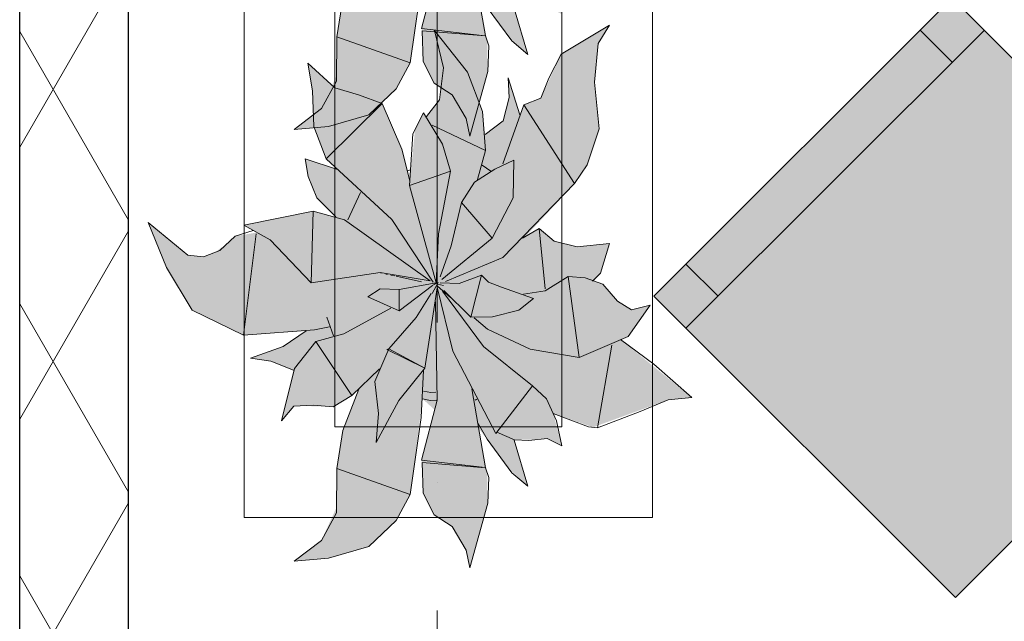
# Model space of a CAD drawing. Header units: millimetres. Extents: x -59761 to 112741, y -57975 to 46221.
# Tile 77 of 256: x -9010 to -7925, y -5386 to -4723. Entities that reach past the tile are written whole.
import ezdxf

# ---------------------------------------------------------------- set-up
doc = ezdxf.new("R2010")
doc.units = ezdxf.units.MM
for name, pattern in [('Wipeout_Contour', [1000, 0, -1000]), ('Штриховая', [564.444447, 282.222223, -282.222223]), ('Штрихпунктирная', [670.277762, 352.777767, -176.388884, 0, -141.111112])]:
    doc.linetypes.add(name, pattern=pattern)
for name, color, linetype in [('Интерьер - Мебель', 7, 'Continuous'), ('Конструктив - Стены наружние фасад', 7, 'Continuous'), ('Элемент Модели - Зона', 7, 'Continuous'), ('Элемент Модели - Оси', 2, 'Continuous')]:
    doc.layers.add(name, color=color, linetype=linetype)

msp = doc.modelspace()

# ---------------------------------------------------------------- hatches: boundary and pattern name
at = {"layer": 'Интерьер - Мебель', "linetype": 'Continuous', "lineweight": 0}
for points in [[(-8868.58, -4470.74), (-8848.29, -4520.31), (-8820.09, -4567.33), (-8763.47, -4594.92), (-8694.28, -4590.25), (-8718.31, -4606.49), (-8755.58, -4620.42), (-8733.18, -4623.57), (-8708.42, -4633.64), (-8721.51, -4689.18), (-8708.07, -4673.06), (-8670.99, -4673.31), (-8664.45, -4673.83), (-8644.17, -4661.43), (-8636.43, -4654.46), (-8654.18, -4701.13), (-8659.81, -4736.44), (-8661.03, -4785), (-8677.5, -4821.14), (-8707.59, -4844.06), (-8669.67, -4840.76), (-8625.32, -4828.02), (-8595.29, -4799.21), (-8579.7, -4770.6), (-8566.11, -4665.16), (-8552.88, -4677.2), (-8567.31, -4732.69), (-8565.55, -4769.02), (-8553.15, -4793.07), (-8533.48, -4805.95), (-8518.23, -4832.05), (-8514.08, -4851.37), (-8494.36, -4780.13), (-8494.96, -4746.39), (-8504.28, -4697.5), (-8470.86, -4742.32), (-8450.07, -4761.5), (-8464.71, -4710.13), (-8438.8, -4709.94), (-8428.75, -4708.93), (-8412.54, -4717.01), (-8422.15, -4681.15), (-8378.32, -4696.45), (-8295.48, -4666.2), (-8269.44, -4663.76), (-8347.85, -4599.78), (-8339.47, -4596.21), (-8315.44, -4561.94), (-8336.07, -4567.08), (-8351.45, -4557.26), (-8367.49, -4538.79), (-8377.29, -4535.3), (-8370.15, -4526.37), (-8360.27, -4493.69), (-8395.63, -4497.65), (-8421.18, -4491.09), (-8437.46, -4477.12), (-8453.67, -4487.32), (-8398.56, -4427.77), (-8384.87, -4407.15), (-8371.65, -4367.5), (-8376.67, -4315.99), (-8372.54, -4273.35), (-8359.99, -4253.1), (-8413.5, -4285.01), (-8435.7, -4333.44), (-8454.6, -4340.98), (-8458.9, -4351.96), (-8471.88, -4311.1), (-8470.83, -4332.9), (-8477.38, -4358.6), (-8497.22, -4373.64), (-8500.14, -4348.2), (-8516.69, -4304.81), (-8553.09, -4258.94), (-8543.07, -4299.99), (-8547.56, -4335.36), (-8561.69, -4353.87), (-8564.98, -4349.8), (-8574.31, -4367.76), (-8580.05, -4424.79), (-8588.96, -4389.95), (-8610.68, -4339.37), (-8662.67, -4322.1), (-8692.66, -4294.83), (-8687.28, -4325.56), (-8686.05, -4365.01), (-8672.41, -4400.47), (-8659.85, -4412.38), (-8695.35, -4400.45), (-8692.33, -4420.14), (-8682.48, -4443.54), (-8661.84, -4464.54), (-8686.59, -4458.14), (-8762.91, -4473.75), (-8748.54, -4481.69), (-8772.43, -4485.66), (-8780.99, -4493.57), (-8795.14, -4503.73), (-8807.34, -4508.65), (-8824.63, -4506.82)], [(-7978.95, -5360.27), (-7650.14, -5031.47), (-7982.48, -4699.13), (-8311.29, -5027.93)], [(-8868.58, -4946.76), (-8848.29, -4996.33), (-8820.09, -5043.35), (-8763.47, -5070.94), (-8694.28, -5066.28), (-8718.31, -5082.52), (-8755.58, -5096.45), (-8733.18, -5099.59), (-8708.42, -5109.67), (-8721.51, -5165.2), (-8708.07, -5149.08), (-8670.99, -5149.33), (-8664.45, -5149.85), (-8644.17, -5137.45), (-8636.43, -5130.49), (-8654.18, -5177.15), (-8659.81, -5212.47), (-8661.03, -5261.03), (-8677.5, -5297.16), (-8707.59, -5320.08), (-8669.67, -5316.78), (-8625.32, -5304.04), (-8595.29, -5275.23), (-8579.7, -5246.62), (-8566.11, -5141.19), (-8552.88, -5153.22), (-8567.31, -5208.72), (-8565.55, -5245.04), (-8553.15, -5269.1), (-8533.48, -5281.97), (-8518.23, -5308.07), (-8514.08, -5327.39), (-8494.36, -5256.15), (-8494.96, -5222.41), (-8504.28, -5173.53), (-8470.86, -5218.34), (-8450.07, -5237.53), (-8464.71, -5186.15), (-8438.8, -5185.96), (-8428.75, -5184.95), (-8412.54, -5193.03), (-8422.15, -5157.17), (-8378.32, -5172.47), (-8295.48, -5142.22), (-8269.44, -5139.78), (-8347.85, -5075.8), (-8339.47, -5072.23), (-8315.44, -5037.96), (-8336.07, -5043.1), (-8351.45, -5033.28), (-8367.49, -5014.82), (-8377.29, -5011.32), (-8370.15, -5002.39), (-8360.27, -4969.71), (-8395.63, -4973.67), (-8421.18, -4967.11), (-8437.46, -4953.15), (-8453.67, -4963.34), (-8398.56, -4903.79), (-8384.87, -4883.17), (-8371.65, -4843.52), (-8376.67, -4792.01), (-8372.54, -4749.38), (-8359.99, -4729.12), (-8413.5, -4761.03), (-8435.7, -4809.46), (-8454.6, -4817), (-8458.9, -4827.98), (-8471.88, -4787.13), (-8470.83, -4808.92), (-8477.38, -4834.63), (-8497.22, -4849.66), (-8500.14, -4824.22), (-8516.69, -4780.83), (-8553.09, -4734.96), (-8543.07, -4776.01), (-8547.56, -4811.39), (-8561.69, -4829.89), (-8564.98, -4825.82), (-8574.31, -4843.78), (-8580.05, -4900.81), (-8588.96, -4865.97), (-8610.68, -4815.39), (-8662.67, -4798.12), (-8692.66, -4770.85), (-8687.28, -4801.59), (-8686.05, -4841.03), (-8672.41, -4876.5), (-8659.85, -4888.4), (-8695.35, -4876.47), (-8692.33, -4896.16), (-8682.48, -4919.56), (-8661.84, -4940.56), (-8686.59, -4934.16), (-8762.91, -4949.77), (-8748.54, -4957.71), (-8772.43, -4961.68), (-8780.99, -4969.59), (-8795.14, -4979.75), (-8807.34, -4984.67), (-8824.63, -4982.84)]]:
    msp.add_hatch(color=255, dxfattribs=at).paths.add_polyline_path(points)

# ---------------------------------------------------------------- linework, layer by layer
at = {"layer": 'Интерьер - Мебель', "color": 7, "linetype": 'Continuous', "lineweight": 5}
for p, q in [((-8762.64, -3771.98), (-8762.64, -5271.98)), ((-8312.64, -5271.98), (-8312.64, -3771.98)), ((-8662.64, -3871.98), (-8662.64, -5171.98)), ((-8412.64, -5171.98), (-8412.64, -3871.98)), ((-8662.64, -5171.98), (-8412.64, -5171.98)), ((-8762.64, -5271.98), (-8312.64, -5271.98))]:
    msp.add_line(p, q, dxfattribs=at)
at = {"layer": 'Интерьер - Мебель', "color": 7, "linetype": 'Continuous', "lineweight": 15}
for p, q in [((-8511.86, -4653.96), (-8496.71, -4741.05)), ((-8511.86, -4653.96), (-8496.71, -4741.05)), ((-8567.31, -4732.69), (-8550.1, -4666.49)), ((-8567.31, -4732.69), (-8550.1, -4666.49)), ((-8579.7, -4770.6), (-8567.75, -4685.62)), ((-8579.7, -4770.6), (-8567.75, -4685.62)), ((-8660.69, -4741.97), (-8654, -4699.99)), ((-8660.69, -4741.97), (-8654, -4699.99)), ((-8495.02, -4709.52), (-8467.77, -4746.52)), ((-8495.02, -4709.52), (-8467.77, -4746.52)), ((-8465.26, -4710.71), (-8450.07, -4761.5)), ((-8465.26, -4710.71), (-8450.07, -4761.5)), ((-8413.5, -4761.03), (-8359.99, -4729.12)), ((-8413.5, -4761.03), (-8359.99, -4729.12)), ((-8372.54, -4749.38), (-8359.99, -4729.12)), ((-8372.54, -4749.38), (-8359.99, -4729.12)), ((-8567.31, -4732.69), (-8500.52, -4740.59)), ((-8567.31, -4732.69), (-8500.52, -4740.59)), ((-8566.72, -4735.46), (-8565.55, -4769.02)), ((-8566.72, -4735.46), (-8496.71, -4741.05)), ((-8566.72, -4735.46), (-8565.55, -4769.02)), ((-8566.72, -4735.46), (-8496.71, -4741.05)), ((-8553.09, -4734.96), (-8543.07, -4776.01)), ((-8553.09, -4734.96), (-8516.69, -4780.83)), ((-8553.09, -4734.96), (-8543.07, -4776.01)), ((-8553.09, -4734.96), (-8516.69, -4780.83)), ((-8275.93, -5063.29), (-7947.13, -4734.48)), ((-7982.48, -4769.84), (-8017.84, -4734.48)), ((-8661.07, -4790.79), (-8660.69, -4741.97)), ((-8661.07, -4790.79), (-8660.69, -4741.97)), ((-8660.69, -4741.97), (-8579.7, -4770.6)), ((-8660.69, -4741.97), (-8579.7, -4770.6)), ((-8496.71, -4741.05), (-8493.21, -4751.73)), ((-8496.71, -4741.05), (-8493.21, -4751.73)), ((-8467.77, -4746.52), (-8450.07, -4761.5)), ((-8467.77, -4746.52), (-8450.07, -4761.5)), ((-8376.67, -4792.01), (-8372.54, -4749.38)), ((-8376.67, -4792.01), (-8372.54, -4749.38)), ((-8494.36, -4780.13), (-8493.21, -4751.73)), ((-8494.36, -4780.13), (-8493.21, -4751.73)), ((-8427.13, -4787.53), (-8413.5, -4761.03)), ((-8427.13, -4787.53), (-8413.5, -4761.03)), ((-8692.67, -4770.85), (-8687.28, -4801.59)), ((-8692.67, -4770.85), (-8662.67, -4798.12)), ((-8692.67, -4770.85), (-8687.28, -4801.59)), ((-8692.67, -4770.85), (-8662.67, -4798.12)), ((-8595.29, -4799.21), (-8579.7, -4770.6)), ((-8595.29, -4799.21), (-8579.7, -4770.6)), ((-8565.55, -4769.02), (-8553.15, -4793.07)), ((-8565.55, -4769.02), (-8553.15, -4793.07)), ((-8547.56, -4811.39), (-8543.07, -4776.01)), ((-8547.56, -4811.39), (-8543.07, -4776.01)), ((-8516.69, -4780.83), (-8500.14, -4824.22)), ((-8516.69, -4780.83), (-8500.14, -4824.22)), ((-8514.08, -4851.37), (-8494.36, -4780.13)), ((-8514.08, -4851.37), (-8494.36, -4780.13)), ((-8677.5, -4821.14), (-8661.07, -4790.79)), ((-8677.5, -4821.14), (-8661.07, -4790.79)), ((-8553.15, -4793.07), (-8533.48, -4805.95)), ((-8553.15, -4793.07), (-8533.48, -4805.95)), ((-8471.88, -4787.12), (-8470.83, -4808.92)), ((-8471.88, -4787.12), (-8458.9, -4827.98)), ((-8471.88, -4787.12), (-8470.83, -4808.92)), ((-8471.88, -4787.12), (-8458.9, -4827.98)), ((-8435.7, -4809.46), (-8427.13, -4787.53)), ((-8435.7, -4809.46), (-8427.13, -4787.53)), ((-8376.67, -4792.01), (-8371.65, -4843.52)), ((-8376.67, -4792.01), (-8371.65, -4843.52)), ((-8687.28, -4801.59), (-8686.05, -4841.03)), ((-8687.28, -4801.59), (-8686.05, -4841.03)), ((-8662.67, -4798.12), (-8636.82, -4806.07)), ((-8662.67, -4798.12), (-8636.82, -4806.07)), ((-8625.32, -4828.02), (-8595.29, -4799.21)), ((-8625.32, -4828.02), (-8595.29, -4799.21)), ((-8672.41, -4876.5), (-8610.68, -4815.39)), ((-8672.41, -4876.5), (-8610.68, -4815.39)), ((-8636.82, -4806.07), (-8610.68, -4815.39)), ((-8636.82, -4806.07), (-8610.68, -4815.39)), ((-8610.68, -4815.39), (-8588.96, -4865.97)), ((-8610.68, -4815.39), (-8588.96, -4865.97)), ((-8561.69, -4829.89), (-8547.56, -4811.39)), ((-8561.69, -4829.89), (-8547.56, -4811.39)), ((-8533.48, -4805.95), (-8518.23, -4832.05)), ((-8533.48, -4805.95), (-8518.23, -4832.05)), ((-8477.38, -4834.63), (-8470.83, -4808.92)), ((-8477.38, -4834.63), (-8470.83, -4808.92)), ((-8454.6, -4817), (-8435.7, -4809.46)), ((-8454.6, -4817), (-8435.7, -4809.46)), ((-8707.59, -4844.06), (-8677.5, -4821.14)), ((-8707.59, -4844.06), (-8677.5, -4821.14)), ((-8576.94, -4848.84), (-8564.98, -4825.82)), ((-8576.94, -4848.84), (-8564.98, -4825.82)), ((-8564.98, -4825.82), (-8544.26, -4860.49)), ((-8564.98, -4825.82), (-8544.26, -4860.49)), ((-8500.14, -4824.22), (-8496.89, -4867.44)), ((-8500.14, -4824.22), (-8496.89, -4867.44)), ((-8477.85, -4881.91), (-8454.6, -4817)), ((-8477.85, -4881.91), (-8454.6, -4817)), ((-8454.6, -4817), (-8398.56, -4903.79)), ((-8454.6, -4817), (-8398.56, -4903.79)), ((-8669.67, -4840.76), (-8625.32, -4828.02)), ((-8669.67, -4840.76), (-8625.32, -4828.02)), ((-8518.23, -4832.05), (-8514.08, -4851.37)), ((-8518.23, -4832.05), (-8514.08, -4851.37)), ((-8497.22, -4849.66), (-8477.38, -4834.63)), ((-8497.22, -4849.66), (-8477.38, -4834.63)), ((-8707.59, -4844.06), (-8669.67, -4840.76)), ((-8707.59, -4844.06), (-8669.67, -4840.76)), ((-8686.05, -4841.03), (-8672.41, -4876.5)), ((-8686.05, -4841.03), (-8672.41, -4876.5)), ((-8580.36, -4906.01), (-8576.94, -4848.84)), ((-8580.36, -4906.01), (-8576.94, -4848.84)), ((-8555.68, -4839.48), (-8496.89, -4867.44)), ((-8555.68, -4839.48), (-8496.89, -4867.44)), ((-8384.87, -4883.17), (-8371.65, -4843.52)), ((-8384.87, -4883.17), (-8371.65, -4843.52)), ((-8588.96, -4865.97), (-8580.06, -4900.79)), ((-8588.96, -4865.97), (-8580.06, -4900.79)), ((-8544.26, -4860.49), (-8535.48, -4890.14)), ((-8544.26, -4860.49), (-8535.48, -4890.14)), ((-8505.71, -4899.17), (-8496.89, -4867.44)), ((-8505.71, -4899.17), (-8496.89, -4867.44)), ((-8695.35, -4876.47), (-8692.33, -4896.16)), ((-8695.35, -4876.47), (-8659.85, -4888.4)), ((-8695.35, -4876.47), (-8692.33, -4896.16)), ((-8695.35, -4876.47), (-8659.85, -4888.4)), ((-8672.41, -4876.5), (-8600.12, -4943.32)), ((-8672.41, -4876.5), (-8600.12, -4943.32)), ((-8486.51, -4887.72), (-8465.64, -4878.08)), ((-8486.51, -4887.72), (-8465.64, -4878.08)), ((-8466.38, -4919.63), (-8465.64, -4878.08)), ((-8466.38, -4919.63), (-8465.64, -4878.08)), ((-8583.17, -4889.89), (-8579.39, -4888.68)), ((-8583.17, -4889.89), (-8579.39, -4888.68)), ((-8580.36, -4906.01), (-8535.48, -4890.14)), ((-8580.36, -4906.01), (-8535.48, -4890.14)), ((-8548.42, -4959.21), (-8535.48, -4890.14)), ((-8548.42, -4959.21), (-8535.48, -4890.14)), ((-8508.74, -4902.23), (-8486.51, -4887.72)), ((-8508.74, -4902.23), (-8486.51, -4887.72)), ((-8500.4, -4883.33), (-8490.74, -4890.03)), ((-8500.4, -4883.33), (-8490.74, -4890.03)), ((-8398.56, -4903.79), (-8384.87, -4883.17)), ((-8398.56, -4903.79), (-8384.87, -4883.17)), ((-8692.33, -4896.16), (-8682.48, -4919.56)), ((-8692.33, -4896.16), (-8682.48, -4919.56)), ((-8523.26, -4924.58), (-8508.74, -4902.23)), ((-8523.26, -4924.58), (-8508.74, -4902.23)), ((-8648.28, -4943.75), (-8634.46, -4913.64)), ((-8648.28, -4943.75), (-8634.46, -4913.64)), ((-8580.36, -4906.01), (-8551.26, -5013.24)), ((-8580.36, -4906.01), (-8551.26, -5013.24)), ((-8477.66, -4985.21), (-8398.56, -4903.79)), ((-8477.66, -4985.21), (-8398.56, -4903.79)), ((-8682.48, -4919.56), (-8661.84, -4940.56)), ((-8682.48, -4919.56), (-8661.84, -4940.56)), ((-8534.71, -4972.52), (-8523.26, -4924.58)), ((-8534.71, -4972.52), (-8523.26, -4924.58)), ((-8523.26, -4924.58), (-8489.47, -4963.92)), ((-8523.26, -4924.58), (-8489.47, -4963.92)), ((-8489.47, -4963.92), (-8466.38, -4919.63)), ((-8489.47, -4963.92), (-8466.38, -4919.63)), ((-8762.91, -4949.77), (-8686.59, -4934.16)), ((-8762.91, -4949.77), (-8686.59, -4934.16)), ((-8688.96, -5013.12), (-8686.6, -4934.16)), ((-8688.96, -5013.12), (-8686.6, -4934.16)), ((-8686.59, -4934.16), (-8651.95, -4943.71)), ((-8686.59, -4934.16), (-8651.95, -4943.71)), ((-8868.58, -4946.76), (-8848.29, -4996.33)), ((-8868.58, -4946.76), (-8824.63, -4982.84)), ((-8868.58, -4946.76), (-8848.29, -4996.33)), ((-8868.58, -4946.76), (-8824.63, -4982.84)), ((-8651.95, -4943.71), (-8557.85, -5010.92)), ((-8651.95, -4943.71), (-8557.85, -5010.92)), ((-8600.12, -4943.32), (-8554.44, -5012.64)), ((-8600.12, -4943.32), (-8554.44, -5012.64)), ((-8772.43, -4961.68), (-8752.7, -4955.35)), ((-8772.43, -4961.68), (-8752.7, -4955.35)), ((-8762.91, -4949.77), (-8734.16, -4965.64)), ((-8762.91, -4949.77), (-8734.16, -4965.64)), ((-8455.95, -4964.07), (-8437.46, -4953.15)), ((-8455.95, -4964.07), (-8437.46, -4953.15)), ((-8437.46, -4953.15), (-8431.16, -5019.98)), ((-8437.46, -4953.15), (-8421.18, -4967.11)), ((-8437.46, -4953.15), (-8431.16, -5019.98)), ((-8437.46, -4953.15), (-8421.18, -4967.11)), ((-8789.56, -4977.5), (-8772.43, -4961.68)), ((-8789.56, -4977.5), (-8772.43, -4961.68)), ((-8763.47, -5070.94), (-8749.37, -4959.25)), ((-8763.47, -5070.94), (-8749.37, -4959.25)), ((-8734.16, -4965.64), (-8688.96, -5013.12)), ((-8734.16, -4965.64), (-8688.96, -5013.12)), ((-8551.26, -5013.24), (-8548.42, -4959.21)), ((-8551.26, -5013.24), (-8548.42, -4959.21)), ((-8545.03, -5009.57), (-8489.47, -4963.92)), ((-8545.03, -5009.57), (-8489.47, -4963.92)), ((-8454.42, -4960.92), (-8453.67, -4963.34)), ((-8454.42, -4960.92), (-8453.67, -4963.34)), ((-8421.18, -4967.11), (-8395.63, -4973.67)), ((-8421.18, -4967.11), (-8395.63, -4973.67)), ((-8807.34, -4984.67), (-8789.56, -4977.5)), ((-8807.34, -4984.67), (-8789.56, -4977.5)), ((-8546.85, -5006.75), (-8534.71, -4972.52)), ((-8546.85, -5006.75), (-8534.71, -4972.52)), ((-8395.63, -4973.67), (-8360.27, -4969.71)), ((-8395.63, -4973.67), (-8360.27, -4969.71)), ((-8370.15, -5002.39), (-8360.27, -4969.71)), ((-8370.15, -5002.39), (-8360.27, -4969.71)), ((-8824.63, -4982.84), (-8807.34, -4984.67)), ((-8824.63, -4982.84), (-8807.34, -4984.67)), ((-8540.98, -5011.91), (-8477.66, -4985.21)), ((-8540.98, -5011.91), (-8477.66, -4985.21)), ((-8848.29, -4996.33), (-8820.09, -5043.35)), ((-8848.29, -4996.33), (-8820.09, -5043.35)), ((-8240.57, -5027.93), (-8275.93, -4992.58)), ((-8688.96, -5013.12), (-8612.88, -5002.01)), ((-8688.96, -5013.12), (-8612.88, -5002.01)), ((-8612.88, -5002.01), (-8557.85, -5010.92)), ((-8612.88, -5002.01), (-8557.85, -5010.92)), ((-8612.5, -5002.24), (-8611.53, -5002.45)), ((-8612.5, -5002.24), (-8611.53, -5002.45)), ((-8606.7, -5003.51), (-8604.77, -5003.93)), ((-8606.7, -5003.51), (-8604.77, -5003.93)), ((-8600.9, -5004.77), (-8597.04, -5005.61)), ((-8600.9, -5004.77), (-8597.04, -5005.61)), ((-8595.11, -5006.04), (-8567.12, -5012.14)), ((-8595.11, -5006.04), (-8567.12, -5012.14)), ((-8525.82, -5013.93), (-8501.26, -5004.59)), ((-8525.82, -5013.93), (-8501.26, -5004.59)), ((-8513, -5051.14), (-8501.26, -5004.59)), ((-8513, -5051.14), (-8501.26, -5004.59)), ((-8501.26, -5004.59), (-8493.54, -5012.44)), ((-8501.26, -5004.59), (-8493.54, -5012.44)), ((-8431.15, -5021.94), (-8405.52, -5006.35)), ((-8431.15, -5021.94), (-8405.52, -5006.35)), ((-8405.52, -5006.35), (-8393.63, -5095.49)), ((-8405.52, -5006.35), (-8387.1, -5007.82)), ((-8405.52, -5006.35), (-8393.63, -5095.49)), ((-8405.52, -5006.35), (-8387.1, -5007.82)), ((-8387.1, -5007.82), (-8367.49, -5014.82)), ((-8387.1, -5007.82), (-8367.49, -5014.82)), ((-8378.76, -5011.26), (-8370.15, -5002.39)), ((-8378.76, -5011.26), (-8370.15, -5002.39)), ((-8626.5, -5028.51), (-8612.71, -5019.66)), ((-8626.5, -5028.51), (-8612.71, -5019.66)), ((-8612.71, -5019.66), (-8592.03, -5020.41)), ((-8612.71, -5019.66), (-8592.03, -5020.41)), ((-8592.03, -5020.41), (-8551.26, -5013.24)), ((-8592.03, -5020.41), (-8551.26, -5013.24)), ((-8592.03, -5020.41), (-8591.81, -5043.94)), ((-8592.03, -5020.41), (-8591.81, -5043.94)), ((-8591.81, -5043.94), (-8555.2, -5016.22)), ((-8591.81, -5043.94), (-8555.2, -5016.22)), ((-8563.74, -5107.24), (-8549.96, -5018.9)), ((-8563.74, -5107.24), (-8549.96, -5018.9)), ((-8555.47, -5024.88), (-8549.02, -5012.85)), ((-8555.47, -5024.88), (-8549.02, -5012.85)), ((-8554.73, -5015.96), (-8549.02, -5012.85)), ((-8554.73, -5015.96), (-8549.02, -5012.85)), ((-8553.74, -5013.67), (-8551.78, -5014.15)), ((-8553.74, -5013.67), (-8551.78, -5014.15)), ((-8552.24, -5013.98), (-8551.26, -5013.24)), ((-8552.24, -5013.98), (-8551.26, -5013.24)), ((-8550.07, -5018.08), (-8532.76, -5088.46)), ((-8550.07, -5018.08), (-8532.76, -5088.46)), ((-8549.82, -5014.62), (-8542.97, -5016.28)), ((-8549.82, -5014.62), (-8542.97, -5016.28)), ((-8549.82, -5017.02), (-8535.19, -5029.54)), ((-8549.82, -5017.02), (-8535.19, -5029.54)), ((-8546.56, -5013.36), (-8525.82, -5013.93)), ((-8546.56, -5013.36), (-8525.82, -5013.93)), ((-8544.28, -5022.58), (-8498.82, -5083.48)), ((-8544.28, -5022.58), (-8498.82, -5083.48)), ((-8542.81, -5021.6), (-8513, -5051.14)), ((-8542.81, -5021.6), (-8513, -5051.14)), ((-8493.54, -5012.44), (-8479.04, -5018.12)), ((-8493.54, -5012.44), (-8479.04, -5018.12)), ((-8479.04, -5018.12), (-8443.81, -5030.43)), ((-8479.04, -5018.12), (-8443.81, -5030.43)), ((-8454.98, -5025.66), (-8431.15, -5021.94)), ((-8454.98, -5025.66), (-8431.15, -5021.94)), ((-8367.49, -5014.82), (-8351.45, -5033.28)), ((-8367.49, -5014.82), (-8351.45, -5033.28)), ((-8626.5, -5028.51), (-8591.81, -5043.94)), ((-8626.5, -5028.51), (-8591.81, -5043.94)), ((-8573.33, -5051.3), (-8556.71, -5025.01)), ((-8573.33, -5051.3), (-8556.71, -5025.01)), ((-8459.93, -5043.28), (-8443.81, -5030.43)), ((-8459.93, -5043.28), (-8443.81, -5030.43)), ((-8351.45, -5033.28), (-8336.07, -5043.1)), ((-8351.45, -5033.28), (-8336.07, -5043.1)), ((-8820.09, -5043.35), (-8763.47, -5070.94)), ((-8820.09, -5043.35), (-8763.47, -5070.94)), ((-8652.74, -5069.38), (-8600.9, -5041.13)), ((-8652.74, -5069.38), (-8600.9, -5041.13)), ((-8551.95, -5034.35), (-8550.1, -5142.51)), ((-8551.95, -5034.35), (-8550.1, -5142.51)), ((-8488.93, -5050.8), (-8459.93, -5043.28)), ((-8488.93, -5050.8), (-8459.93, -5043.28)), ((-8339.47, -5072.23), (-8315.44, -5037.96)), ((-8339.47, -5072.23), (-8315.44, -5037.96)), ((-8336.07, -5043.1), (-8315.44, -5037.96)), ((-8336.07, -5043.1), (-8315.44, -5037.96)), ((-8671.43, -5051), (-8664.32, -5071.65)), ((-8671.43, -5051), (-8664.32, -5071.65)), ((-8603.31, -5085.99), (-8573.33, -5051.3)), ((-8603.31, -5085.99), (-8573.33, -5051.3)), ((-8513, -5051.14), (-8488.93, -5050.8)), ((-8513, -5051.14), (-8488.93, -5050.8)), ((-8509.1, -5051.86), (-8494.47, -5064.38)), ((-8509.1, -5051.86), (-8494.47, -5064.38)), ((-8763.47, -5070.94), (-8685.07, -5064.99)), ((-8763.47, -5070.94), (-8685.07, -5064.99)), ((-8685.07, -5064.99), (-8668.59, -5061.59)), ((-8685.07, -5064.99), (-8668.59, -5061.59)), ((-8494.47, -5064.38), (-8447.53, -5086.21)), ((-8494.47, -5064.38), (-8447.53, -5086.21)), ((-8719.73, -5083.48), (-8694.28, -5066.28)), ((-8719.73, -5083.48), (-8694.28, -5066.28)), ((-8683.54, -5077.77), (-8652.74, -5069.38)), ((-8683.54, -5077.77), (-8652.74, -5069.38)), ((-8393.63, -5095.49), (-8339.47, -5072.23)), ((-8393.63, -5095.49), (-8339.47, -5072.23)), ((-8347.85, -5075.8), (-8311.14, -5102.98)), ((-8347.85, -5075.8), (-8311.14, -5102.98)), ((-8755.58, -5096.45), (-8719.73, -5083.48)), ((-8755.58, -5096.45), (-8719.73, -5083.48)), ((-8707.33, -5107.53), (-8683.54, -5077.77)), ((-8707.33, -5107.53), (-8683.54, -5077.77)), ((-8683.54, -5077.77), (-8644.17, -5137.45)), ((-8683.54, -5077.77), (-8644.17, -5137.45)), ((-8618.55, -5121.86), (-8603.31, -5085.99)), ((-8618.55, -5121.86), (-8603.31, -5085.99)), ((-8605.57, -5086.71), (-8603.31, -5085.99)), ((-8605.57, -5086.71), (-8603.31, -5085.99)), ((-8605.57, -5086.71), (-8563.74, -5107.24)), ((-8605.57, -5086.71), (-8563.74, -5107.24)), ((-8603.31, -5085.99), (-8563.74, -5107.24)), ((-8603.31, -5085.99), (-8563.74, -5107.24)), ((-8498.82, -5083.48), (-8444.88, -5126.68)), ((-8498.82, -5083.48), (-8444.88, -5126.68)), ((-8447.53, -5086.21), (-8393.63, -5095.49)), ((-8447.53, -5086.21), (-8393.63, -5095.49)), ((-8373.36, -5173.09), (-8357.68, -5081.9)), ((-8373.36, -5173.09), (-8357.68, -5081.9)), ((-8755.58, -5096.45), (-8733.18, -5099.59)), ((-8755.58, -5096.45), (-8733.18, -5099.59)), ((-8532.76, -5088.46), (-8485.45, -5179.52)), ((-8532.76, -5088.46), (-8485.45, -5179.52)), ((-8733.18, -5099.59), (-8708.42, -5109.67)), ((-8733.18, -5099.59), (-8708.42, -5109.67)), ((-8721.51, -5165.2), (-8707.33, -5107.53)), ((-8721.51, -5165.2), (-8707.33, -5107.53)), ((-8644.17, -5137.45), (-8613.47, -5108.12)), ((-8644.17, -5137.45), (-8613.47, -5108.12)), ((-8592.29, -5142.95), (-8563.74, -5107.24)), ((-8592.29, -5142.95), (-8563.74, -5107.24)), ((-8311.14, -5102.98), (-8269.44, -5139.78)), ((-8311.14, -5102.98), (-8269.44, -5139.78)), ((-8567.75, -5161.64), (-8564.98, -5109.69)), ((-8567.75, -5161.64), (-8564.98, -5109.69)), ((-8654, -5176.02), (-8636.43, -5130.49)), ((-8654, -5176.02), (-8636.43, -5130.49)), ((-8618.55, -5121.86), (-8614.53, -5157.46)), ((-8618.55, -5121.86), (-8614.53, -5157.46)), ((-8511.86, -5129.99), (-8496.71, -5217.07)), ((-8511.86, -5129.99), (-8496.71, -5217.07)), ((-8485.45, -5179.52), (-8444.88, -5126.68)), ((-8485.45, -5179.52), (-8444.88, -5126.68)), ((-8444.88, -5126.68), (-8429.74, -5141)), ((-8444.88, -5126.68), (-8429.74, -5141)), ((-8664.45, -5149.85), (-8644.17, -5137.45)), ((-8664.45, -5149.85), (-8644.17, -5137.45)), ((-8566.11, -5141.19), (-8557.38, -5142.93)), ((-8566.11, -5141.19), (-8557.38, -5142.93)), ((-8565, -5132.64), (-8556.98, -5134.25)), ((-8565, -5132.64), (-8556.98, -5134.25)), ((-8556.98, -5134.25), (-8551.32, -5133.92)), ((-8556.98, -5134.25), (-8551.32, -5133.92)), ((-8508.12, -5142.71), (-8506.17, -5141.43)), ((-8508.12, -5142.71), (-8506.17, -5141.43)), ((-8429.74, -5141), (-8418.46, -5165.42)), ((-8429.74, -5141), (-8418.46, -5165.42)), ((-8295.48, -5142.23), (-8269.44, -5139.78)), ((-8295.48, -5142.23), (-8269.44, -5139.78)), ((-8721.51, -5165.2), (-8708.07, -5149.08)), ((-8721.51, -5165.2), (-8708.07, -5149.08)), ((-8708.07, -5149.08), (-8686.55, -5148.09)), ((-8708.07, -5149.08), (-8686.55, -5148.09)), ((-8686.55, -5148.09), (-8664.45, -5149.85)), ((-8686.55, -5148.09), (-8664.45, -5149.85)), ((-8617.34, -5189.34), (-8592.29, -5142.95)), ((-8617.34, -5189.34), (-8592.29, -5142.95)), ((-8567.31, -5208.72), (-8550.1, -5142.51)), ((-8567.31, -5208.72), (-8550.1, -5142.51)), ((-8557.38, -5142.93), (-8550.63, -5142.54)), ((-8557.38, -5142.93), (-8550.63, -5142.54)), ((-8326.51, -5155.12), (-8295.48, -5142.23)), ((-8326.51, -5155.12), (-8295.48, -5142.23)), ((-8617.34, -5189.34), (-8614.53, -5157.46)), ((-8617.34, -5189.34), (-8614.53, -5157.46)), ((-8579.7, -5246.62), (-8567.75, -5161.64)), ((-8579.7, -5246.62), (-8567.75, -5161.64)), ((-8422.15, -5157.17), (-8383.28, -5171.85)), ((-8422.15, -5157.17), (-8383.28, -5171.85)), ((-8373.36, -5173.09), (-8326.51, -5155.12)), ((-8373.36, -5173.09), (-8326.51, -5155.12)), ((-8504.88, -5168.24), (-8495.02, -5185.54)), ((-8504.88, -5168.24), (-8495.02, -5185.54)), ((-8418.46, -5165.42), (-8412.54, -5193.03)), ((-8418.46, -5165.42), (-8412.54, -5193.03)), ((-8383.28, -5171.85), (-8373.36, -5173.09)), ((-8383.28, -5171.85), (-8373.36, -5173.09)), ((-8660.69, -5217.99), (-8654, -5176.02)), ((-8660.69, -5217.99), (-8654, -5176.02)), ((-8495.02, -5185.54), (-8467.77, -5222.54)), ((-8495.02, -5185.54), (-8467.77, -5222.54)), ((-8484.1, -5177.76), (-8464.71, -5186.15)), ((-8484.1, -5177.76), (-8464.71, -5186.15)), ((-8448.85, -5186.97), (-8428.75, -5184.95)), ((-8448.85, -5186.97), (-8428.75, -5184.95)), ((-8428.75, -5184.95), (-8412.54, -5193.03)), ((-8428.75, -5184.95), (-8412.54, -5193.03)), ((-8465.26, -5186.73), (-8450.07, -5237.53)), ((-8465.26, -5186.73), (-8450.07, -5237.53)), ((-8464.71, -5186.15), (-8448.85, -5186.97)), ((-8464.71, -5186.15), (-8448.85, -5186.97)), ((-8661.07, -5266.81), (-8660.69, -5217.99)), ((-8661.07, -5266.81), (-8660.69, -5217.99)), ((-8660.69, -5217.99), (-8579.7, -5246.62)), ((-8660.69, -5217.99), (-8579.7, -5246.62)), ((-8567.31, -5208.72), (-8500.52, -5216.62)), ((-8567.31, -5208.72), (-8500.52, -5216.62)), ((-8566.72, -5211.48), (-8565.55, -5245.04)), ((-8566.72, -5211.48), (-8496.71, -5217.07)), ((-8566.72, -5211.48), (-8565.55, -5245.04)), ((-8566.72, -5211.48), (-8496.71, -5217.07)), ((-8496.71, -5217.07), (-8493.21, -5227.75)), ((-8496.71, -5217.07), (-8493.21, -5227.75)), ((-8494.36, -5256.15), (-8493.21, -5227.75)), ((-8494.36, -5256.15), (-8493.21, -5227.75)), ((-8467.77, -5222.54), (-8450.07, -5237.53)), ((-8467.77, -5222.54), (-8450.07, -5237.53)), ((-8595.29, -5275.23), (-8579.7, -5246.62)), ((-8595.29, -5275.23), (-8579.7, -5246.62)), ((-8565.55, -5245.04), (-8553.15, -5269.1)), ((-8565.55, -5245.04), (-8553.15, -5269.1)), ((-8514.08, -5327.39), (-8494.36, -5256.15)), ((-8514.08, -5327.39), (-8494.36, -5256.15)), ((-8677.5, -5297.16), (-8661.07, -5266.81)), ((-8677.5, -5297.16), (-8661.07, -5266.81)), ((-8553.15, -5269.1), (-8533.48, -5281.97)), ((-8553.15, -5269.1), (-8533.48, -5281.97)), ((-8625.32, -5304.04), (-8595.29, -5275.23)), ((-8625.32, -5304.04), (-8595.29, -5275.23)), ((-8533.48, -5281.97), (-8518.23, -5308.07)), ((-8533.48, -5281.97), (-8518.23, -5308.07)), ((-8707.59, -5320.08), (-8677.5, -5297.16)), ((-8707.59, -5320.08), (-8677.5, -5297.16)), ((-8669.67, -5316.78), (-8625.32, -5304.04)), ((-8669.67, -5316.78), (-8625.32, -5304.04)), ((-8518.23, -5308.07), (-8514.08, -5327.39)), ((-8518.23, -5308.07), (-8514.08, -5327.39)), ((-8707.59, -5320.08), (-8669.67, -5316.78)), ((-8707.59, -5320.08), (-8669.67, -5316.78))]:
    msp.add_line(p, q, dxfattribs=at)
at = {"layer": 'Интерьер - Мебель', "color": 7, "linetype": 'Continuous', "lineweight": 15, "flags": 128}
msp.add_lwpolyline([(-7978.95, -5360.27), (-7650.14, -5031.47), (-7982.48, -4699.13), (-8311.29, -5027.93)], close=True, dxfattribs=at)
at = {"layer": 'Элемент Модели - Зона', "color": 253, "linetype": 'Штриховая', "lineweight": 15, "flags": 128}
msp.add_lwpolyline([(-8890, -8842.59), (-8890, -9042.59), (-8850, -9042.59), (-8850, -8700), (-8250, -8700), (-8250, -9042.59), (-300, -9042.59), (-300, -8700), (300, -8700), (300, -9042.59), (8700, -9042.59), (8700, -8700), (9300, -8700), (9300, -9042.59), (16025.03, -9042.59), (16025.03, 212.5), (16035.53, 212.5), (16035.53, 5730), (15580, 5730), (15580, 9080), (15300, 9080), (15300, 9320), (17680, 9320), (17680, 10500), (10920, 10500), (10920, 9320), (13800, 9320), (13800, 9080), (12769.68, 9080), (12769.68, -300), (3600, -300), (-8890, -300), (-8890, -350)], close=True, dxfattribs=at)
at = {"layer": 'Элемент Модели - Оси', "color": 7, "linetype": 'Штрихпунктирная', "lineweight": 15}
msp.add_line((-8550, 38200), (-8550, -55975), dxfattribs=at)

# ---------------------------------------------------------------- next in the draw order: wipeouts: each hides what was drawn before it
at = {"color": 254, "linetype": 'Wipeout_Contour', "lineweight": 0, "ltscale": 9864576.922103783}
msp.add_wipeout([(-9010, -11655), (-8890, -11655), (-8890, -300), (-9010, -300)], dxfattribs=at).dxf.layer = 'Конструктив - Стены наружние фасад'

# ---------------------------------------------------------------- next in the draw order: hatches: boundary and pattern name
at = {"layer": 'Конструктив - Стены наружние фасад', "linetype": 'Continuous', "lineweight": 5}
h = msp.add_hatch(dxfattribs=at)
h.set_pattern_fill('ИЗОЛЯЦИЯ_02_000D', style=0, pattern_type=2)
h.set_pattern_definition([(60, (-45000, -54000), (-129.9038, 75), []), (120, (-45000, -54000), (129.9038, 75), [])])
h.paths.add_polyline_path([(-9010, -11655), (-8890, -11655), (-8890, -300), (-9010, -300)])

# ---------------------------------------------------------------- next in the draw order: linework, layer by layer
at = {"layer": 'Конструктив - Стены наружние фасад', "color": 7, "linetype": 'Continuous', "lineweight": 30}
msp.add_line((-9010, -11655), (-9010, -300), dxfattribs=at)
at = {"layer": 'Конструктив - Стены наружние фасад', "color": 7, "linetype": 'Continuous', "lineweight": 30, "flags": 128}
msp.add_lwpolyline([(-8890, -11655), (-8890, -300)], dxfattribs=at)

doc.saveas('drawing.dxf')
